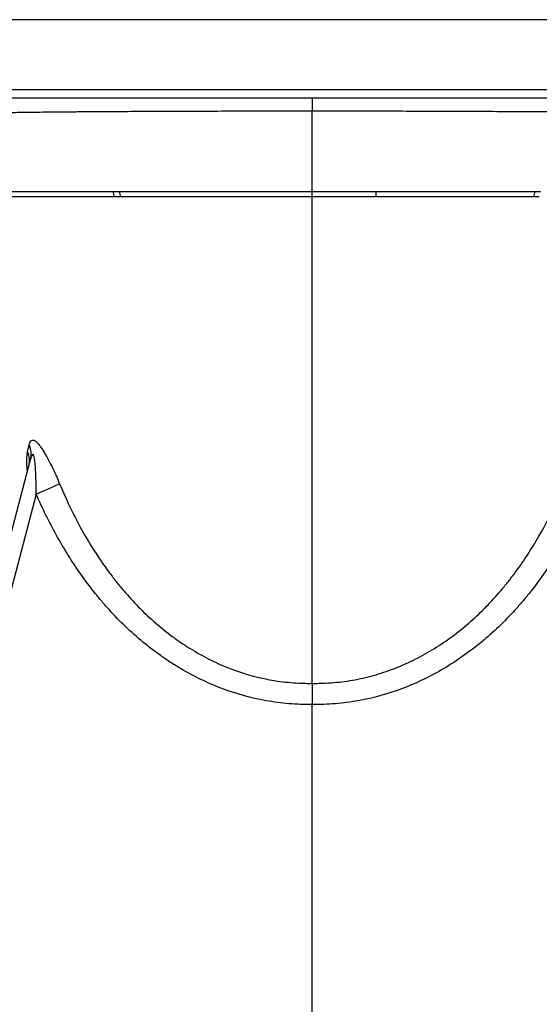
# Model space of a CAD drawing. Header units: millimetres. Extents: x 2249 to 3569, y 988 to 5170.
# Tile 3 of 11: x 2644 to 3001, y 1399 to 2076. Entities that reach past the tile are written whole.
import ezdxf

# ---------------------------------------------------------------- set-up
doc = ezdxf.new("R2010")
doc.units = ezdxf.units.MM
doc.header["$LTSCALE"] = 2

msp = doc.modelspace()

# ---------------------------------------------------------------- linework, layer by layer
at = {"color": 8, "linetype": 'Continuous', "lineweight": 25}
for p, q in [((3185.05, 2076.47), (2505.05, 2076.47)), ((2505.05, 2028.47), (3185.05, 2028.47))]:
    msp.add_line(p, q, dxfattribs=at)
at = {"color": 7, "linetype": 'Continuous', "lineweight": 25}
for p, q in [((3179.05, 2022.47), (2511.05, 2022.47)), ((2845.05, 1958.33), (2845.05, 2013.47)), ((2456.98, 1035.96), (2651.19, 1773.74)), ((2655.1, 1749.96), (2467.91, 1038.86)), ((2845.05, 988.47), (2845.05, 1605.16))]:
    msp.add_line(p, q, dxfattribs=at)
at = {"color": 7, "linetype": 'Continuous', "lineweight": 25, "flags": 128}
for points in [[(2845.05, 2022.47), (2845.05, 2022.31), (2845.05, 2021.85), (2845.05, 2021.08), (2845.05, 2020.03), (2845.05, 2018.72), (2845.05, 2017.16), (2845.05, 2015.4), (2845.05, 2013.47)], [(2655.1, 1749.96), (2657.59, 1751.05), (2660.03, 1752.12), (2662.38, 1753.15), (2664.58, 1754.12), (2666.59, 1755.02), (2668.39, 1755.82), (2669.93, 1756.51), (2671.19, 1757.08)]]:
    msp.add_lwpolyline(points, dxfattribs=at)
at = {"color": 7, "linetype": 'Continuous', "lineweight": 25}
for centre, radius, start, end in [((2685.71, 1952.07), 23.27, 5.97629, 15.53402), ((2689.37, 1952.06), 23.92, 5.84505, 15.1479), ((2956.06, 1951.94), 67.4, 174.55842, 177.85471), ((3018.57, 1952.15), 21.18, 163.132, 173.60788), ((2636.5, 1777.47), 15.15, 345.7683, 24.98145), ((2635.03, 1773.08), 15.46, 345.68969, 23.75362)]:
    msp.add_arc(centre, radius, start, end, dxfattribs=at)
for points, knots in [([(2845.05, 2013.47), (2837.37, 2013.47), (2829.72, 2013.46), (2818.28, 2013.46), (2814.47, 2013.45), (2806.88, 2013.44), (2803.12, 2013.44), (2791.89, 2013.42), (2784.52, 2013.41), (2769.96, 2013.37), (2762.78, 2013.35), (2752.17, 2013.32), (2748.66, 2013.31), (2741.75, 2013.28), (2738.35, 2013.27), (2728.29, 2013.22), (2721.79, 2013.19), (2709.2, 2013.12), (2703.11, 2013.09), (2694.28, 2013.03), (2691.39, 2013.01), (2687.13, 2012.98), (2685.72, 2012.96), (2682.95, 2012.94), (2681.57, 2012.93), (2674.82, 2012.88), (2669.71, 2012.83), (2660.08, 2012.73), (2655.56, 2012.68), (2647.11, 2012.56), (2643.18, 2012.5), (2638.64, 2012.42), (2637.75, 2012.41), (2636.02, 2012.38), (2635.18, 2012.36), (2632.71, 2012.31), (2631.16, 2012.28), (2626.77, 2012.17), (2624.19, 2012.1), (2619.73, 2011.94), (2617.85, 2011.86), (2615.56, 2011.72), (2614.88, 2011.68), (2613.71, 2011.58), (2613.21, 2011.53), (2612.41, 2011.43), (2612.1, 2011.38), (2611.78, 2011.3), (2611.7, 2011.27), (2611.57, 2011.21), (2611.54, 2011.18), (2611.52, 2011.16)], [0, 0, 0, 0, 0.0625, 0.0625, 0.09375, 0.09375, 0.125, 0.125, 0.1875, 0.1875, 0.25, 0.25, 0.28125, 0.28125, 0.3125, 0.3125, 0.375, 0.375, 0.4375, 0.4375, 0.46875, 0.46875, 0.484375, 0.484375, 0.5, 0.5, 0.5625, 0.5625, 0.625, 0.625, 0.6875, 0.6875, 0.703125, 0.703125, 0.71875, 0.71875, 0.75, 0.75, 0.8125, 0.8125, 0.875, 0.875, 0.90625, 0.90625, 0.9375, 0.9375, 0.96875, 0.96875, 0.984375, 0.984375, 1, 1, 1, 1]), ([(3078.59, 2011.16), (3078.57, 2011.18), (3078.53, 2011.21), (3078.41, 2011.27), (3078.33, 2011.3), (3078, 2011.38), (3077.69, 2011.43), (3077.09, 2011.51), (3076.87, 2011.53), (3076.37, 2011.58), (3076.1, 2011.61), (3075.22, 2011.68), (3074.55, 2011.72), (3072.25, 2011.86), (3070.36, 2011.94), (3065.9, 2012.1), (3063.32, 2012.17), (3058.92, 2012.28), (3057.36, 2012.31), (3054.9, 2012.36), (3054.05, 2012.38), (3052.32, 2012.41), (3051.43, 2012.43), (3046.88, 2012.5), (3042.94, 2012.56), (3034.48, 2012.67), (3029.95, 2012.73), (3020.31, 2012.83), (3015.2, 2012.88), (3008.43, 2012.93), (3007.06, 2012.94), (3004.28, 2012.97), (3002.87, 2012.98), (2998.6, 2013.01), (2995.71, 2013.03), (2986.86, 2013.09), (2980.76, 2013.12), (2968.16, 2013.19), (2961.65, 2013.22), (2951.59, 2013.27), (2948.18, 2013.28), (2941.26, 2013.31), (2937.74, 2013.32), (2927.12, 2013.35), (2919.95, 2013.37), (2905.43, 2013.41), (2898.08, 2013.42), (2883.2, 2013.44), (2875.68, 2013.45), (2864.25, 2013.46), (2860.41, 2013.46), (2852.74, 2013.47), (2848.9, 2013.47), (2845.05, 2013.47)], [0, 0, 0, 0, 0.015625, 0.015625, 0.03125, 0.03125, 0.0625, 0.0625, 0.078125, 0.078125, 0.09375, 0.09375, 0.125, 0.125, 0.1875, 0.1875, 0.25, 0.25, 0.28125, 0.28125, 0.296875, 0.296875, 0.3125, 0.3125, 0.375, 0.375, 0.4375, 0.4375, 0.5, 0.5, 0.515625, 0.515625, 0.53125, 0.53125, 0.5625, 0.5625, 0.625, 0.625, 0.6875, 0.6875, 0.71875, 0.71875, 0.75, 0.75, 0.8125, 0.8125, 0.875, 0.875, 0.9375, 0.9375, 0.96875, 0.96875, 1, 1, 1, 1]), ([(2627.73, 1958.3), (2627.74, 1958.3), (2627.76, 1958.3), (2627.8, 1958.3), (2627.85, 1958.3), (2627.98, 1958.3), (2628.11, 1958.29), (2628.38, 1958.29), (2628.59, 1958.29), (2629.27, 1958.28), (2629.82, 1958.28), (2631.73, 1958.27), (2633.36, 1958.27), (2637.36, 1958.26), (2639.72, 1958.26), (2643.14, 1958.26), (2643.85, 1958.26), (2645.31, 1958.26), (2646.06, 1958.27), (2648.39, 1958.27), (2650.02, 1958.27), (2655.15, 1958.27), (2658.9, 1958.27), (2667.04, 1958.28), (2671.43, 1958.29), (2678.5, 1958.29), (2680.94, 1958.29), (2685.99, 1958.3), (2688.6, 1958.3), (2696.62, 1958.3), (2702.24, 1958.3), (2708.13, 1958.31)], [0, 0, 0, 0, 0.003906, 0.003906, 0.007813, 0.015625, 0.03125, 0.03125, 0.0625, 0.0625, 0.125, 0.125, 0.25, 0.25, 0.375, 0.375, 0.40625, 0.40625, 0.4375, 0.4375, 0.5, 0.5, 0.625, 0.625, 0.75, 0.75, 0.8125, 0.8125, 0.875, 0.875, 1, 1, 1, 1]), ([(2712.46, 1958.31), (2721.94, 1958.31), (2731.89, 1958.32), (2752.72, 1958.32), (2763.58, 1958.32), (2777.75, 1958.33), (2780.61, 1958.33), (2786.34, 1958.33), (2789.21, 1958.33), (2797.86, 1958.33), (2803.67, 1958.33), (2815.36, 1958.33), (2821.24, 1958.33), (2830.13, 1958.33), (2833.1, 1958.33), (2837.57, 1958.33), (2839.06, 1958.33), (2841.31, 1958.33), (2842.43, 1958.33), (2843.74, 1958.33), (2844.3, 1958.33), (2844.68, 1958.33), (2844.87, 1958.33), (2845.05, 1958.33)], [0, 0, 0, 0, 0.25, 0.25, 0.5, 0.5, 0.5625, 0.5625, 0.625, 0.625, 0.75, 0.75, 0.875, 0.875, 0.9375, 0.9375, 0.96875, 0.96875, 0.984375, 0.992188, 0.996094, 0.996094, 1, 1, 1, 1]), ([(2845.05, 1958.33), (2845.51, 1958.33), (2845.98, 1958.33), (2846.9, 1958.33), (2848.29, 1958.33), (2849.67, 1958.33), (2852.44, 1958.33), (2854.28, 1958.33), (2859.79, 1958.33), (2863.46, 1958.33), (2874.44, 1958.33), (2881.72, 1958.33), (2888.95, 1958.33)], [0, 0, 0, 0, 0.03125, 0.03125, 0.0625, 0.125, 0.125, 0.25, 0.25, 0.5, 0.5, 1, 1, 1, 1]), ([(2888.95, 1958.33), (2899.33, 1958.33), (2909.41, 1958.33), (2929.03, 1958.32), (2938.56, 1958.32), (2950.13, 1958.32), (2952.43, 1958.32), (2956.98, 1958.32), (2959.24, 1958.32), (2965.91, 1958.31), (2970.24, 1958.31), (2982.87, 1958.31), (2990.83, 1958.3), (2998.3, 1958.3)], [0, 0, 0, 0, 0.25, 0.25, 0.5, 0.5, 0.5625, 0.5625, 0.625, 0.625, 0.75, 0.75, 1, 1, 1, 1]), ([(2708.85, 1954.5), (2702.98, 1954.5), (2697.41, 1954.51), (2686.85, 1954.52), (2681.86, 1954.52), (2672.46, 1954.54), (2668.05, 1954.54), (2661.87, 1954.55), (2659.88, 1954.55), (2656.09, 1954.56), (2654.29, 1954.56), (2649.15, 1954.57), (2646.07, 1954.57), (2640.62, 1954.58), (2638.24, 1954.58), (2635.2, 1954.58), (2634.27, 1954.58), (2632.59, 1954.58), (2631.85, 1954.58), (2629.89, 1954.57), (2628.96, 1954.57), (2628.39, 1954.56)], [0, 0, 0, 0, 0.125, 0.125, 0.25, 0.25, 0.375, 0.375, 0.4375, 0.4375, 0.5, 0.5, 0.625, 0.625, 0.75, 0.75, 0.8125, 0.8125, 0.875, 0.875, 1, 1, 1, 1]), ([(2845.05, 1954.45), (2844.87, 1954.45), (2844.68, 1954.45), (2844.31, 1954.45), (2843.75, 1954.45), (2842.44, 1954.45), (2839.84, 1954.45), (2837.61, 1954.45), (2833.17, 1954.45), (2830.21, 1954.45), (2821.39, 1954.46), (2815.54, 1954.46), (2798.13, 1954.46), (2786.68, 1954.46), (2772.58, 1954.47), (2769.78, 1954.47), (2764.24, 1954.47), (2761.5, 1954.47), (2753.38, 1954.47), (2748.08, 1954.47), (2732.52, 1954.48), (2722.6, 1954.49), (2713.17, 1954.49)], [0, 0, 0, 0, 0.003906, 0.003906, 0.007812, 0.015625, 0.03125, 0.0625, 0.0625, 0.125, 0.125, 0.25, 0.25, 0.5, 0.5, 0.5625, 0.5625, 0.625, 0.625, 0.75, 0.75, 1, 1, 1, 1]), ([(2888.7, 1954.46), (2881.5, 1954.46), (2874.26, 1954.46), (2863.35, 1954.46), (2859.71, 1954.45), (2854.22, 1954.45), (2852.39, 1954.45), (2849.64, 1954.45), (2848.27, 1954.45), (2846.89, 1954.45), (2845.97, 1954.45), (2845.51, 1954.45), (2845.05, 1954.45)], [0, 0, 0, 0, 0.5, 0.5, 0.75, 0.75, 0.875, 0.875, 0.9375, 0.96875, 0.96875, 1, 1, 1, 1]), ([(2845.05, 1619.76), (2845.05, 1620.63), (2845.05, 1624.08), (2845.05, 1630.9), (2845.05, 1640.34), (2845.05, 1650.17), (2845.05, 1666.64), (2845.05, 1690.32), (2845.05, 1722.69), (2845.05, 1753.75), (2845.05, 1815.62), (2845.05, 1874.77), (2845.05, 1934.01), (2845.05, 1947.04), (2845.05, 1954.45)], [0.7427091, 0.7427091, 0.7427091, 0.7427091, 0.744552, 0.75, 0.7569463, 0.7638927, 0.7697152, 0.7894305, 0.8091457, 0.8288609, 0.8439611, 0.9145073, 0.9230318, 0.9341589, 0.9341589, 0.9341589, 0.9341589]), ([(2997.52, 1954.51), (2990.07, 1954.5), (2982.18, 1954.5), (2965.52, 1954.49), (2956.77, 1954.48), (2945.27, 1954.48), (2942.94, 1954.47), (2938.23, 1954.47), (2935.85, 1954.47), (2928.67, 1954.47), (2923.82, 1954.47), (2909.08, 1954.46), (2899.01, 1954.46), (2888.7, 1954.46)], [0, 0, 0, 0, 0.25, 0.25, 0.5, 0.5, 0.5625, 0.5625, 0.625, 0.625, 0.75, 0.75, 1, 1, 1, 1]), ([(2650.24, 1783.87), (2650.38, 1784.48), (2650.55, 1785.03), (2650.97, 1785.96), (2651.21, 1786.35), (2651.78, 1786.92), (2652.11, 1787.1), (2652.65, 1787.18), (2652.85, 1787.18), (2653.25, 1787.11), (2653.47, 1787.05), (2654.12, 1786.76), (2654.59, 1786.44), (2655.33, 1785.81), (2655.58, 1785.57), (2656.08, 1785.05), (2656.33, 1784.77), (2657.1, 1783.88), (2657.61, 1783.21), (2658.66, 1781.74), (2659.19, 1780.95), (2660.24, 1779.3), (2660.76, 1778.45), (2661.79, 1776.67), (2662.3, 1775.76), (2663.82, 1772.96), (2664.8, 1771.04), (2666.7, 1767.15), (2667.63, 1765.18), (2669.44, 1761.17), (2670.32, 1759.13), (2671.19, 1757.08)], [0, 0, 0, 0, 0.0625, 0.0625, 0.125, 0.125, 0.1875, 0.1875, 0.21875, 0.21875, 0.25, 0.25, 0.3125, 0.3125, 0.34375, 0.34375, 0.375, 0.375, 0.4375, 0.4375, 0.5, 0.5, 0.5625, 0.5625, 0.625, 0.625, 0.75, 0.75, 0.875, 0.875, 1, 1, 1, 1]), ([(2655.1, 1749.96), (2655.1, 1752.85), (2655.07, 1755.73), (2654.97, 1760.04), (2654.92, 1761.47), (2654.81, 1764.33), (2654.74, 1765.75), (2654.61, 1767.88), (2654.57, 1768.59), (2654.46, 1770), (2654.4, 1770.71), (2654.26, 1772.1), (2654.18, 1772.78), (2653.99, 1774.12), (2653.88, 1774.78), (2653.67, 1775.69), (2653.59, 1775.98), (2653.41, 1776.51), (2653.31, 1776.75), (2653.14, 1777), (2653.07, 1777.07), (2652.94, 1777.16), (2652.88, 1777.19), (2652.67, 1777.18), (2652.53, 1777.08), (2652.27, 1776.76), (2652.15, 1776.54), (2651.93, 1776.07), (2651.83, 1775.8), (2651.53, 1774.97), (2651.36, 1774.37), (2651.19, 1773.74)], [0, 0, 0, 0, 0.25, 0.25, 0.375, 0.375, 0.5, 0.5, 0.5625, 0.5625, 0.625, 0.625, 0.6875, 0.6875, 0.75, 0.75, 0.78125, 0.78125, 0.8125, 0.8125, 0.828125, 0.828125, 0.84375, 0.84375, 0.875, 0.875, 0.90625, 0.90625, 0.9375, 0.9375, 1, 1, 1, 1]), ([(2671.19, 1757.08), (2674.99, 1748), (2679.15, 1739.13), (2688.3, 1721.86), (2693.27, 1713.47), (2701.46, 1701.3), (2704.31, 1697.32), (2708.78, 1691.45), (2710.3, 1689.52), (2713.42, 1685.69), (2715, 1683.8), (2723.06, 1674.52), (2729.95, 1667.58), (2741.01, 1657.98), (2744.82, 1654.92), (2750.73, 1650.55), (2752.73, 1649.12), (2756.81, 1646.36), (2758.88, 1645.01), (2763.09, 1642.41), (2765.22, 1641.15), (2769.54, 1638.73), (2771.72, 1637.56), (2778.33, 1634.23), (2782.81, 1632.22), (2796.46, 1626.83), (2805.84, 1624.09), (2817.98, 1621.82), (2820.43, 1621.43), (2825.33, 1620.76), (2830.24, 1620.22), (2835.17, 1619.92), (2838.87, 1619.79), (2840.72, 1619.75), (2842.89, 1619.74), (2843.97, 1619.75), (2844.43, 1619.76), (2844.74, 1619.76), (2844.9, 1619.76), (2845.05, 1619.76)], [0, 0, 0, 0, 0.125, 0.125, 0.25, 0.25, 0.3125, 0.3125, 0.34375, 0.34375, 0.375, 0.375, 0.5, 0.5, 0.5625, 0.5625, 0.59375, 0.59375, 0.625, 0.625, 0.65625, 0.65625, 0.6875, 0.6875, 0.75, 0.75, 0.875, 0.875, 0.90625, 0.90625, 0.9375, 0.96875, 0.96875, 0.984375, 0.992188, 0.996094, 0.998047, 0.998047, 1, 1, 1, 1]), ([(2845.05, 1619.76), (2846.29, 1619.75), (2847.53, 1619.74), (2850, 1619.77), (2851.23, 1619.79), (2854.94, 1619.92), (2859.86, 1620.22), (2864.77, 1620.76), (2869.68, 1621.43), (2872.12, 1621.82), (2879.41, 1623.18), (2884.22, 1624.33), (2893.73, 1627.09), (2898.39, 1628.69), (2907.52, 1632.31), (2911.99, 1634.33), (2918.57, 1637.66), (2920.74, 1638.82), (2925.03, 1641.23), (2927.16, 1642.49), (2937.66, 1649.01), (2945.5, 1654.86), (2960.23, 1667.65), (2967.12, 1674.6), (2975.19, 1683.9), (2976.78, 1685.79), (2979.88, 1689.61), (2981.4, 1691.54), (2985.86, 1697.39), (2988.7, 1701.37), (2996.86, 1713.52), (3001.83, 1721.9), (3010.96, 1739.14), (3015.12, 1748), (3018.92, 1757.08)], [0, 0, 0, 0, 0.015625, 0.015625, 0.03125, 0.03125, 0.0625, 0.09375, 0.09375, 0.125, 0.125, 0.1875, 0.1875, 0.25, 0.25, 0.3125, 0.3125, 0.34375, 0.34375, 0.375, 0.375, 0.5, 0.5, 0.625, 0.625, 0.65625, 0.65625, 0.6875, 0.6875, 0.75, 0.75, 0.875, 0.875, 1, 1, 1, 1]), ([(2845.05, 1605.16), (2839.71, 1605.1), (2834.39, 1605.29), (2826.43, 1605.95), (2823.78, 1606.23), (2818.5, 1606.93), (2815.85, 1607.34), (2802.77, 1609.71), (2792.66, 1612.55), (2773.07, 1619.95), (2763.6, 1624.52), (2752.15, 1631.28), (2749.88, 1632.68), (2745.42, 1635.57), (2743.23, 1637.05), (2736.75, 1641.62), (2732.57, 1644.83), (2720.41, 1654.88), (2712.81, 1662.18), (2703.89, 1671.96), (2702.14, 1673.95), (2698.69, 1678), (2697, 1680.05), (2692.03, 1686.26), (2688.87, 1690.49), (2679.76, 1703.41), (2674.21, 1712.34), (2664, 1730.75), (2659.35, 1740.23), (2655.1, 1749.96)], [0, 0, 0, 0, 0.0625, 0.0625, 0.09375, 0.09375, 0.125, 0.125, 0.25, 0.25, 0.375, 0.375, 0.40625, 0.40625, 0.4375, 0.4375, 0.5, 0.5, 0.625, 0.625, 0.65625, 0.65625, 0.6875, 0.6875, 0.75, 0.75, 0.875, 0.875, 1, 1, 1, 1]), ([(3035.01, 1749.96), (3030.76, 1740.23), (3026.11, 1730.75), (3015.91, 1712.35), (3010.36, 1703.43), (3001.27, 1690.52), (2998.11, 1686.3), (2993.15, 1680.1), (2991.46, 1678.05), (2988.02, 1674.01), (2986.26, 1672.01), (2977.32, 1662.2), (2969.72, 1654.9), (2957.56, 1644.84), (2953.38, 1641.63), (2944.75, 1635.55), (2940.3, 1632.66), (2926.52, 1624.52), (2917.04, 1619.95), (2897.44, 1612.54), (2887.33, 1609.71), (2874.27, 1607.35), (2871.63, 1606.93), (2866.34, 1606.24), (2863.69, 1605.95), (2855.72, 1605.29), (2850.4, 1605.1), (2845.05, 1605.16)], [0, 0, 0, 0, 0.125, 0.125, 0.25, 0.25, 0.3125, 0.3125, 0.34375, 0.34375, 0.375, 0.375, 0.5, 0.5, 0.5625, 0.5625, 0.625, 0.625, 0.75, 0.75, 0.875, 0.875, 0.90625, 0.90625, 0.9375, 0.9375, 1, 1, 1, 1]), ([(2845.05, 1619.76), (2845.05, 1618.82), (2845.05, 1617.8), (2845.05, 1616.14), (2845.05, 1615.56), (2845.05, 1614.37), (2845.05, 1613.75), (2845.05, 1611.88), (2845.05, 1610.58), (2845.05, 1608.58), (2845.05, 1607.9), (2845.05, 1606.54), (2845.05, 1605.85), (2845.05, 1605.16)], [0, 0, 0, 0, 0.25, 0.25, 0.375, 0.375, 0.5, 0.5, 0.75, 0.75, 0.875, 0.875, 1, 1, 1, 1])]:
    msp.add_open_spline(points, degree=3, knots=knots, dxfattribs=at)
for points in [[(2708.13, 1958.31), (2709.56, 1958.31), (2711, 1958.31), (2712.46, 1958.31)], [(2845.05, 1954.45), (2845.05, 1955.8), (2845.05, 1957.1), (2845.05, 1958.33)], [(2998.3, 1958.3), (2999.6, 1958.3), (3000.89, 1958.3), (3002.16, 1958.3)], [(2713.17, 1954.49), (2711.71, 1954.5), (2710.28, 1954.5), (2708.85, 1954.5)], [(3001.37, 1954.52), (3000.1, 1954.51), (2998.82, 1954.51), (2997.52, 1954.51)], [(2649.18, 1779.3), (2649.53, 1780.8), (2649.88, 1782.32), (2650.24, 1783.87)]]:
    msp.add_open_spline(points, degree=3, dxfattribs=at)
at = {"color": 8, "linetype": 'Continuous', "lineweight": 25}
msp.add_open_spline([(2649.01, 1765.47), (2648.86, 1767.51), (2648.59, 1771.16), (2648.63, 1775.86), (2649, 1778.15), (2649.18, 1779.3)], degree=3, knots=[0, 0, 0, 0, 0.38508, 0.688633, 1, 1, 1, 1], dxfattribs=at)

doc.saveas('drawing.dxf')
